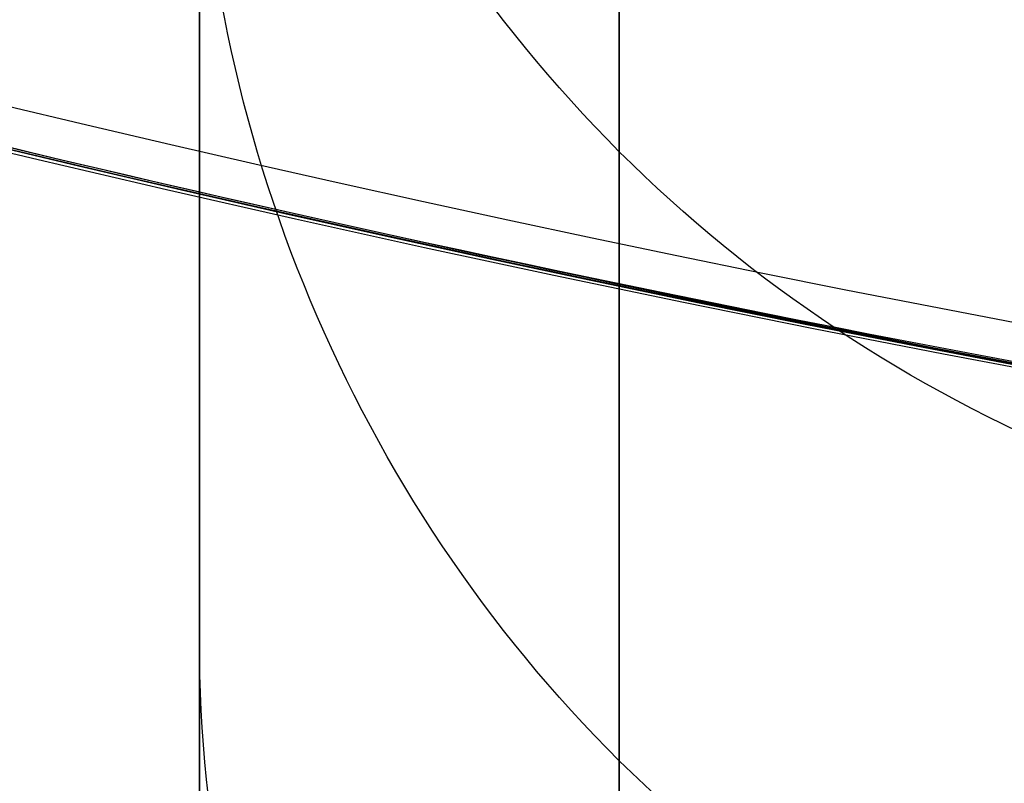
# Model space of a CAD drawing. Header units: millimetres. Extents: x -273 to 273, y -262 to 262.
# Tile 67 of 256: x -1.038 to -0.831, y -4.469 to -4.309. Entities that reach past the tile are written whole.
import ezdxf

# ---------------------------------------------------------------- set-up
doc = ezdxf.new("R2010")
doc.units = ezdxf.units.MM
doc.header["$MEASUREMENT"] = 0
doc.layers.add('Default', color=7, linetype='Continuous', true_color=0x000000)

# ---------------------------------------------------------------- blocks, each defined once
blk = doc.blocks.new('Block 01')
at = {"layer": 'Default', "color": 9, "true_color": 0xbfbfbf}
for points, knots in [([(-0.911993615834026, 1.174451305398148, 779.1962713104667), (-0.9119936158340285, 1.492886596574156, 768.9289814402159), (-0.9119936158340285, 1.820110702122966, 758.6619688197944), (-0.9119936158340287, 2.374785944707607, 741.7204278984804), (-0.9119936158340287, 2.597038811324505, 735.0457329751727), (-0.9119936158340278, 2.89189229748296, 726.3256905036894), (-0.9119936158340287, 2.961368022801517, 724.2802429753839), (-0.911993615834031, 3.16209042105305, 718.3958735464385), (-0.9119936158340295, 3.294091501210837, 714.5569755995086), (-0.911993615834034, 3.489170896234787, 708.9190809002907), (-0.911993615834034, 3.551600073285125, 707.1200660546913), (-0.9119936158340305, 3.76720525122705, 700.9210878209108), (-0.9119936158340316, 3.92115370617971, 696.5211448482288), (-0.9119936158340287, 4.162321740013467, 689.632839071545), (-0.9119936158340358, 4.249461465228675, 687.1444859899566), (-0.9119936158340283, 4.455211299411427, 681.2538729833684), (-0.9119936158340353, 4.57366242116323, 677.851601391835), (-0.911993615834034, 4.72692818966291, 673.3977936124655), (-0.9119936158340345, 4.762973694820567, 672.3463241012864), (-0.9119936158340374, 4.866620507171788, 669.3079617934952), (-0.9119936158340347, 4.93377514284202, 667.3210461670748), (-0.911993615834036, 5.031179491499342, 664.3960803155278), (-0.9119936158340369, 5.062193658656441, 663.4580676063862), (-0.9119936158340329, 5.1509889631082, 660.7487178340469), (-0.9119936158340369, 5.208084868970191, 658.9773482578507), (-0.9119936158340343, 5.290086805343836, 656.3701357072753), (-0.9119936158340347, 5.316063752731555, 655.5343420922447), (-0.9119936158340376, 5.39001494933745, 653.1208759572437), (-0.911993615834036, 5.437061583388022, 651.5431619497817), (-0.9119936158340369, 5.50368430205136, 649.221161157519), (-0.9119936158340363, 5.524639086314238, 648.4769338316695), (-0.9119936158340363, 5.583810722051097, 646.3279756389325), (-0.9119936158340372, 5.620856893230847, 644.923195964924), (-0.9119936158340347, 5.672188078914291, 642.855620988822), (-0.9119936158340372, 5.688155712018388, 642.1928921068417), (-0.9119936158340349, 5.732667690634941, 640.2788206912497), (-0.9119936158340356, 5.759800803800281, 639.0274248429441), (-0.9119936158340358, 5.795993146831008, 637.1852486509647), (-0.9119936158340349, 5.807029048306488, 636.5945367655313), (-0.9119936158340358, 5.845081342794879, 634.4308940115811), (-0.9119936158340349, 5.868228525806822, 632.8578354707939), (-0.9119936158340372, 5.895089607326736, 630.347309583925), (-0.9119936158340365, 5.902864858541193, 629.4099498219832), (-0.9119936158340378, 5.916953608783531, 626.7761057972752), (-0.9119936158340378, 5.917099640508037, 625.0794828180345), (-0.9119936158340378, 5.898611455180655, 622.612757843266), (-0.9119936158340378, 5.890164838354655, 621.842746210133), (-0.9119936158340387, 5.857404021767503, 619.6643214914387), (-0.9119936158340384, 5.825771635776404, 618.2558966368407), (-0.9119936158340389, 5.759504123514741, 616.2001587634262), (-0.9119936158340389, 5.735707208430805, 615.5526534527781), (-0.9119936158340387, 5.658376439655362, 613.7022987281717), (-0.9119936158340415, 5.596805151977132, 612.4996783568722), (-0.9119936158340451, 5.486780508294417, 610.7350559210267), (-0.9119936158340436, 5.448770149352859, 610.1725013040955), (-0.9119936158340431, 5.329822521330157, 608.5447912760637), (-0.9119936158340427, 5.240821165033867, 607.4801711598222), (-0.9119936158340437, 5.091999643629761, 605.9084780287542), (-0.9119936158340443, 5.041227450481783, 605.4005573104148), (-0.911993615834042, 4.884592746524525, 603.9117420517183), (-0.9119936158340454, 4.771454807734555, 602.9316276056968), (-0.911993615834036, 4.589513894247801, 601.4759070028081), (-0.9119936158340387, 4.527750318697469, 600.9993539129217), (-0.9119936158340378, 4.338534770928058, 599.5867161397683), (-0.9119936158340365, 4.205237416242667, 598.6514774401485), (-0.91199361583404, 3.996269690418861, 597.2554963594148), (-0.9119936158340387, 3.925547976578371, 596.7939139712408), (-0.9119936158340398, 3.709981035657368, 595.4152493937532), (-0.9119936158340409, 3.560957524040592, 594.4988948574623), (-0.911993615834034, 3.331312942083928, 593.1269882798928), (-0.9119936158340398, 3.253872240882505, 592.6708113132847), (-0.9119936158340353, 2.940996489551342, 590.8496583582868), (-0.9119936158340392, 2.69838485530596, 589.4860923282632), (-0.9119936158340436, 2.287010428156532, 587.2168322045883), (-0.911993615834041, 2.120698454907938, 586.3105700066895), (-0.9119936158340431, 1.619226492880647, 583.5938846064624), (-0.9119936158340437, 1.281285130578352, 581.7841854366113), (-0.9119936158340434, 0.7796433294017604, 579.0681718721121), (-0.9119936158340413, 0.6132270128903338, 578.1621333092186), (-0.9119936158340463, 0.1179122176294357, 575.4365306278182), (-0.9119936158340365, -0.2057423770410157, 573.6161620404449), (-0.9119936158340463, -0.6733937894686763, 570.8768504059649), (-0.9119936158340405, -0.8267712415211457, 569.9593601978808), (-0.911993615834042, -1.278800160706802, 567.1861831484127), (-0.9119936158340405, -1.56587443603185, 565.3286947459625), (-0.9119936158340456, -1.970381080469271, 562.525607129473), (-0.9119936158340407, -2.101686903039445, 561.5819373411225), (-0.9119936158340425, -2.485289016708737, 558.713283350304), (-0.9119936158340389, -2.72166445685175, 556.7861895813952), (-0.911993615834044, -3.046349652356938, 553.869712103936), (-0.9119936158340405, -3.150606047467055, 552.8820981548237), (-0.9119936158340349, -3.452441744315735, 549.8611813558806), (-0.9119936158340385, -3.63215064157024, 547.8260456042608), (-0.9119936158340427, -3.872576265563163, 544.7373753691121), (-0.9119936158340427, -3.948823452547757, 543.6850949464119), (-0.9119936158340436, -4.167429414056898, 540.4466592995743), (-0.911993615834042, -4.292664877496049, 538.2592411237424), (-0.911993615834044, -4.456377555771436, 534.9305893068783), (-0.911993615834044, -4.50767494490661, 533.790063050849), (-0.9119936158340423, -4.653769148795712, 530.2606409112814), (-0.9119936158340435, -4.734915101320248, 527.8710314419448), (-0.9119936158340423, -4.841270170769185, 524.2260686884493), (-0.9119936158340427, -4.874705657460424, 522.971050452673), (-0.9119936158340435, -4.954379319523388, 519.7506040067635), (-0.9119936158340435, -4.997178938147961, 517.785042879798), (-0.9119936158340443, -5.049892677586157, 515.140949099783), (-0.9119936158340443, -5.0629797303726, 514.4625377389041), (-0.9119936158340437, -5.101831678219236, 512.3911470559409), (-0.911993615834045, -5.12643570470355, 510.998124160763), (-0.9119936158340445, -5.16215651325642, 508.8901081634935), (-0.9119936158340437, -5.174006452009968, 508.1751452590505), (-0.9119936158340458, -5.209548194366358, 505.9926824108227), (-0.9119936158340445, -5.232582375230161, 504.5251555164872), (-0.9119936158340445, -5.266747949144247, 502.3048512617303), (-0.9119936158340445, -5.27821053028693, 501.5520923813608), (-0.9119936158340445, -5.31295063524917, 499.2555378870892), (-0.911993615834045, -5.335990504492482, 497.7117270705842), (-0.9119936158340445, -5.37083300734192, 495.3768162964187), (-0.9119936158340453, -5.382635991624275, 494.5857260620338), (-0.9119936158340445, -5.418711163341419, 492.1741849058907), (-0.9119936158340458, -5.443086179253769, 490.5537276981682), (-0.9119936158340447, -5.480473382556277, 488.1040194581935), (-0.9119936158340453, -5.493221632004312, 487.274771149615), (-0.9119936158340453, -5.532394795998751, 484.7494737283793), (-0.9119936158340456, -5.559188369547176, 483.05342551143), (-0.9119936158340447, -5.600623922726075, 480.4908564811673), (-0.9119936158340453, -5.61479925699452, 479.6243325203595), (-0.9119936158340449, -5.658458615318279, 476.9886369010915), (-0.9119936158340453, -5.68850820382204, 475.2194721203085), (-0.9119936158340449, -5.73513144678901, 472.5481081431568), (-0.9119936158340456, -5.751092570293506, 471.6459008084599), (-0.9119936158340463, -5.800251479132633, 468.9052952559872), (-0.9119936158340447, -5.834148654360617, 467.0669088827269), (-0.9119936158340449, -5.886734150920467, 464.2929469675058), (-0.9119936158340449, -5.904716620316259, 463.357359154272), (-0.9119936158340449, -5.960013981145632, 460.5194645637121), (-0.9119936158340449, -5.998104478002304, 458.617173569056), (-0.9119936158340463, -6.057061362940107, 455.7489439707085), (-0.9119936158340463, -6.07717757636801, 454.7829899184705), (-0.9119936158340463, -6.138878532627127, 451.8575620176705), (-0.9119936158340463, -6.181262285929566, 449.898106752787), (-0.911993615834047, -6.246633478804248, 446.9460749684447), (-0.911993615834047, -6.268872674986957, 445.9534809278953), (-0.9119936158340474, -6.336869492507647, 442.9524122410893), (-0.911993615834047, -6.383400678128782, 440.9439577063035), (-0.9119936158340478, -6.454861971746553, 437.9207263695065), (-0.9119936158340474, -6.479090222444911, 436.9059312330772), (-0.911993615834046, -6.552903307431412, 433.8432529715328), (-0.9119936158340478, -6.603190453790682, 431.7953901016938), (-0.9119936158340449, -6.680049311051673, 428.7157011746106), (-0.9119936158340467, -6.706009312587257, 427.6838573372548), (-0.9119936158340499, -6.811226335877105, 423.5326923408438), (-0.9119936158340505, -6.892049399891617, 420.4134216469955), (-0.9119936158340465, -7.029219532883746, 415.201948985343), (-0.9119936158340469, -7.084865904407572, 413.109724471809), (-0.9119936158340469, -7.225087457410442, 407.8749950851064), (-0.9119936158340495, -7.31016228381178, 404.7325100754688), (-0.9119936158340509, -7.424022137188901, 400.5442496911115), (-0.9119936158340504, -7.45249207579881, 399.498454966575), (-0.911993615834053, -7.537785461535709, 396.3675184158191), (-0.9119936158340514, -7.594668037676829, 394.282382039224), (-0.9119936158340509, -7.679757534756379, 391.1591057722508), (-0.9119936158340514, -7.708021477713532, 390.1209634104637), (-0.9119936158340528, -7.792382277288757, 387.0181774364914), (-0.911993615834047, -7.848367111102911, 384.9535345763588), (-0.9119936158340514, -7.931702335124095, 381.863418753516), (-0.9119936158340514, -7.959282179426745, 380.8379478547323), (-0.9119936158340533, -8.041306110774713, 377.7776060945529), (-0.9119936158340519, -8.09547247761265, 375.7427316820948), (-0.9119936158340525, -8.175690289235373, 372.6993076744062), (-0.9119936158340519, -8.202142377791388, 371.6907642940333), (-0.9119936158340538, -8.280530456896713, 368.684871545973), (-0.9119936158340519, -8.332026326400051, 366.687514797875), (-0.9119936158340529, -8.407865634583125, 363.7020254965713), (-0.9119936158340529, -8.432780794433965, 362.7139027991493), (-0.9119936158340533, -8.506338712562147, 359.7721749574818), (-0.9119936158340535, -8.55438076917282, 357.818559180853), (-0.9119936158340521, -8.624683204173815, 354.8999586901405), (-0.9119936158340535, -8.647686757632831, 353.934986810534), (-0.9119936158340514, -8.71532425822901, 351.0648503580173), (-0.9119936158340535, -8.759197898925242, 349.1596726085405), (-0.9119936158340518, -8.822908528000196, 346.3146257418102), (-0.9119936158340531, -8.843660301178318, 345.3747715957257), (-0.9119936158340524, -8.904390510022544, 342.5813629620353), (-0.9119936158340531, -8.943449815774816, 340.7277936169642), (-0.9119936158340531, -8.999617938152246, 337.960675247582), (-0.9119936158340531, -9.017812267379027, 337.0471422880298), (-0.9119936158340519, -9.070750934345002, 334.3333070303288), (-0.9119936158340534, -9.104418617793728, 332.5329892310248), (-0.9119936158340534, -9.152198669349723, 329.845883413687), (-0.9119936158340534, -9.167564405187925, 328.9591113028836), (-0.911993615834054, -9.211929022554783, 326.325403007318), (-0.911993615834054, -9.23969635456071, 324.5784518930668), (-0.9119936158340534, -9.278348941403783, 321.9711505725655), (-0.911993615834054, -9.290649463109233, 321.1108146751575), (-0.9119936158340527, -9.327343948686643, 318.4400776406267), (-0.9119936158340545, -9.350094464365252, 316.6296610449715), (-0.9119936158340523, -9.381135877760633, 313.871227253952), (-0.9119936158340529, -9.3911516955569, 312.9232220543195), (-0.9119936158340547, -9.41882697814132, 310.1099665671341), (-0.9119936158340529, -9.43450674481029, 308.2447043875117), (-0.9119936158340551, -9.453489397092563, 305.4614127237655), (-0.9119936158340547, -9.459033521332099, 304.54339014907), (-0.9119936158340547, -9.47792991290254, 300.9241268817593), (-0.9119936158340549, -9.485526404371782, 298.2228741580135), (-0.9119936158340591, -9.485971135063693, 293.759259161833), (-0.9119936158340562, -9.483026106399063, 291.996885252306), (-0.9119936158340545, -9.467556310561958, 287.6355809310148), (-0.9119936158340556, -9.45113783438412, 285.0366709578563), (-0.9119936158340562, -9.419143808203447, 281.5809323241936), (-0.9119936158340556, -9.410381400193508, 280.7240323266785), (-0.9119936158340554, -9.38169210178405, 278.1640177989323), (-0.9119936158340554, -9.35928399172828, 276.4609332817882), (-0.911993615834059, -9.320665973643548, 273.9107090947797), (-0.911993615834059, -9.307000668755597, 273.0635295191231), (-0.9119936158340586, -9.249186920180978, 269.6869061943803), (-0.9119936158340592, -9.19837710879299, 267.1575781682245), (-0.911993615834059, -9.062686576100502, 261.2722222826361), (-0.9119936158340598, -8.972087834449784, 257.9163246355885), (-0.9119936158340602, -8.868600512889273, 254.560815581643)], [-6.020184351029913e-12, -6.020184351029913e-12, -6.020184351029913e-12, -6.020184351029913e-12, 3.08170400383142, 3.08170400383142, 5.08524526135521, 5.08524526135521, 5.69923974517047, 5.69923974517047, 6.85160038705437, 6.85160038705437, 7.3916335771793, 7.3916335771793, 8.71243000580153, 8.71243000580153, 9.45939210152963, 9.45939210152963, 10.4806821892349, 10.4806821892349, 10.7963020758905, 10.7963020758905, 11.3927003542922, 11.3927003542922, 11.6742468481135, 11.6742468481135, 12.2059061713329, 12.2059061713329, 12.4567482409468, 12.4567482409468, 12.93023201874, 12.93023201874, 13.1535642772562, 13.1535642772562, 13.5750877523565, 13.5750877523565, 13.773930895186, 13.773930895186, 14.149361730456, 14.149361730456, 14.3265626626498, 14.3265626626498, 14.7983853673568, 14.7983853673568, 15.0794893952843, 15.0794893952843, 15.5881990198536, 15.5881990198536, 15.8190554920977, 15.8190554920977, 16.2413119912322, 16.2413119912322, 16.4354902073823, 16.4354902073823, 16.796292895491, 16.796292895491, 16.96521467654, 16.96521467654, 17.2852354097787, 17.2852354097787, 17.4381472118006, 17.4381472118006, 17.7337000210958, 17.7337000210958, 17.8776726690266, 17.8776726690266, 18.16074032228, 18.16074032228, 18.3006917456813, 18.3006917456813, 18.5789765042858, 18.5789765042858, 18.7176962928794, 18.7176962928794, 19.1329906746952, 19.1329906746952, 19.4093411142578, 19.4093411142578, 19.9616329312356, 19.9616329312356, 20.2380520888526, 20.2380520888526, 20.792946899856, 20.792946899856, 21.0721711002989, 21.0721711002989, 21.6364000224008, 21.6364000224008, 21.922445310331, 21.922445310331, 22.5053417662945, 22.5053417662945, 22.8035072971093, 22.8035072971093, 23.4168527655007, 23.4168527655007, 23.7335784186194, 23.7335784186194, 24.3912364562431, 24.3912364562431, 24.7339018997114, 24.7339018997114, 25.4514382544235, 25.4514382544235, 25.8281694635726, 25.8281694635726, 26.4180755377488, 26.4180755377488, 26.6216616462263, 26.6216616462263, 27.0396714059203, 27.0396714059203, 27.2542036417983, 27.2542036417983, 27.6945345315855, 27.6945345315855, 27.920393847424, 27.920393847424, 28.3835927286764, 28.3835927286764, 28.6209453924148, 28.6209453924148, 29.1071309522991, 29.1071309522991, 29.3559295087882, 29.3559295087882, 29.864793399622, 29.864793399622, 30.1247769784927, 30.1247769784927, 30.655584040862, 30.655584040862, 30.9262783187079, 30.9262783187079, 31.4778662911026, 31.4778662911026, 31.7585832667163, 31.7585832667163, 32.3293622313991, 32.3293622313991, 32.6191999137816, 32.6191999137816, 33.2071516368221, 33.2071516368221, 33.5049937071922, 33.5049937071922, 34.1076709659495, 34.1076709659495, 34.4121864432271, 34.4121864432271, 35.0267123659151, 35.0267123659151, 35.3363552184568, 35.3363552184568, 36.2724298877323, 36.2724298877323, 36.900309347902, 36.900309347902, 37.8433918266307, 37.8433918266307, 38.1572452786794, 38.1572452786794, 38.7830188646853, 38.7830188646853, 39.0945781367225, 39.0945781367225, 39.714203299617, 39.714203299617, 40.0219593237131, 40.0219593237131, 40.6326472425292, 40.6326472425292, 40.9353202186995, 40.9353202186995, 41.5347405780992, 41.5347405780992, 41.8312800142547, 41.8312800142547, 42.4175612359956, 42.4175612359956, 42.7071460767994, 42.7071460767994, 43.2788755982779, 43.2788755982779, 43.5609143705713, 43.5609143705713, 44.1171389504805, 44.1171389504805, 44.3912699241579, 44.3912699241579, 44.9314959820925, 44.9314959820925, 45.1975873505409, 45.1975873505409, 45.7217813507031, 45.7217813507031, 45.9799314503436, 45.9799314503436, 46.5231515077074, 46.5231515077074, 46.8075988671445, 46.8075988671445, 47.3672605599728, 47.3672605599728, 47.6427061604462, 47.6427061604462, 48.4531911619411, 48.4531911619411, 48.9819806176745, 48.9819806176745, 49.7617874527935, 49.7617874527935, 50.0189120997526, 50.0189120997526, 50.5299642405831, 50.5299642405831, 50.7841930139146, 50.7841930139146, 51.5432672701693, 51.5432672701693, 52.55056123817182, 52.55056123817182, 52.55056123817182, 52.55056123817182]), ([(-1.000000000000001, 0.9625595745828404, 779.189699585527), (-1.000000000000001, 1.280998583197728, 768.9222898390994), (-1.000000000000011, 1.60822665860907, 758.6551526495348), (-1.000000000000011, 2.162908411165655, 741.7134129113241), (-1.000000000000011, 2.385163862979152, 735.0386403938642), (-1.000000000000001, 2.680020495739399, 726.3185048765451), (-1.000000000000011, 2.749496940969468, 724.2730361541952), (-1.000000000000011, 2.950221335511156, 718.3886082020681), (-1.000000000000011, 3.082223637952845, 714.549674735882), (-1.000000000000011, 3.277304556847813, 708.911735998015), (-1.000000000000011, 3.339734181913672, 707.1127082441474), (-1.000000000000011, 3.555340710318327, 700.9136911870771), (-1.000000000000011, 3.709289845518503, 696.5137288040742), (-1.000000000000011, 3.950457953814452, 689.6254209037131), (-1.000000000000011, 4.037597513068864, 687.1370725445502), (-1.000000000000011, 4.243346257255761, 681.2464907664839), (-1.000000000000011, 4.361796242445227, 677.8442516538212), (-1.000000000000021, 4.51505934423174, 673.3905213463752), (-1.000000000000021, 4.55110413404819, 672.339072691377), (-1.000000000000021, 4.654748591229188, 669.3007794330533), (-1.000000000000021, 4.72190133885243, 667.313919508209), (-1.000000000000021, 4.819302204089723, 664.3890582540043), (-1.000000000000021, 4.850315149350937, 663.451082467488), (-1.000000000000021, 4.939106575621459, 660.7418510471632), (-1.000000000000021, 4.99619952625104, 658.9705727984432), (-1.000000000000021, 5.078196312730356, 656.3635239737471), (-1.000000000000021, 5.104171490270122, 655.5277872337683), (-1.000000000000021, 5.178117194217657, 653.1145003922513), (-1.000000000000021, 5.225159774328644, 651.5369216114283), (-1.000000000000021, 5.291775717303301, 649.2151569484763), (-1.000000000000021, 5.312728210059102, 648.4710108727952), (-1.000000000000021, 5.371892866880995, 646.3223061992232), (-1.000000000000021, 5.408934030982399, 644.9177149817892), (-1.000000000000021, 5.460257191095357, 642.8504632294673), (-1.000000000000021, 5.476222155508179, 642.1878448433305), (-1.000000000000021, 5.520726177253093, 640.2741157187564), (-1.000000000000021, 5.547853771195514, 639.0229716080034), (-1.000000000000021, 5.584037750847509, 637.1812211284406), (-1.000000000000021, 5.595070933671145, 636.5906540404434), (-1.000000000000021, 5.633113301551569, 634.4275768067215), (-1.000000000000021, 5.656253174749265, 632.8549951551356), (-1.000000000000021, 5.683104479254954, 630.3453829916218), (-1.000000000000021, 5.690876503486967, 629.4083981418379), (-1.000000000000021, 5.704959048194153, 626.7757251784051), (-1.000000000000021, 5.705103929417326, 625.0799908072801), (-1.000000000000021, 5.68662748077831, 622.6148386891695), (-1.000000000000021, 5.678186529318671, 621.8453577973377), (-1.000000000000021, 5.645450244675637, 619.6685621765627), (-1.000000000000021, 5.613843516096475, 618.2613429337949), (-1.000000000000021, 5.547641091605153, 616.2076259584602), (-1.000000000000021, 5.523868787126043, 615.5607945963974), (-1.000000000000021, 5.446622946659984, 613.7124725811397), (-1.000000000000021, 5.385124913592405, 612.5113068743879), (-1.000000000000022, 5.275243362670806, 610.7489796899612), (-1.000000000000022, 5.237283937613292, 610.1871802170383), (-1.000000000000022, 5.118499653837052, 608.5617062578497), (-1.000000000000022, 5.029625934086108, 607.4986175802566), (-1.000000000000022, 4.881019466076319, 605.9291952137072), (-1.000000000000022, 4.830320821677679, 605.4220101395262), (-1.000000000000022, 4.673910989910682, 603.9353326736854), (-1.000000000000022, 4.560934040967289, 602.9566088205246), (-1.000000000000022, 4.379236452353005, 601.5028346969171), (-1.000000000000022, 4.317553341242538, 601.0269018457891), (-1.000000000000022, 4.128574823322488, 599.6160337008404), (-1.000000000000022, 3.995433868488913, 598.6818870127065), (-1.000000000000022, 3.786684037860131, 597.2873614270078), (-1.000000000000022, 3.716032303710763, 596.8262352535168), (-1.000000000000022, 3.500665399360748, 595.4488499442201), (-1.000000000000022, 3.351765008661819, 594.5332490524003), (-1.000000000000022, 3.122282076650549, 593.1623081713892), (-1.000000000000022, 3.044892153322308, 592.7064300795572), (-1.000000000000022, 2.732205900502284, 590.8863798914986), (-1.000000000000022, 2.489709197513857, 589.5234549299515), (-1.000000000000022, 2.078471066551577, 587.2549467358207), (-1.000000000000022, 1.912200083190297, 586.3489072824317), (-1.000000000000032, 1.410808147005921, 583.6326549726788), (-1.000000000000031, 1.072868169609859, 581.8229631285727), (-1.000000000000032, 0.5711502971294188, 579.1065381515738), (-1.000000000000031, 0.4046971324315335, 578.2002993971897), (-1.000000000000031, -0.09076097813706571, 575.4739079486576), (-1.000000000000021, -0.4145497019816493, 573.6527914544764), (-1.000000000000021, -0.8824460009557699, 570.9120456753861), (-1.000000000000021, -1.035911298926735, 569.9940308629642), (-1.000000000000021, -1.488219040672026, 567.219143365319), (-1.000000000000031, -1.775493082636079, 565.3603697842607), (-1.000000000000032, -2.180303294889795, 562.5551785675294), (-1.000000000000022, -2.311710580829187, 561.6107802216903), (-1.000000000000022, -2.695615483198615, 558.739862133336), (-1.000000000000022, -2.932182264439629, 556.8112103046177), (-1.000000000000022, -3.257130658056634, 553.8923683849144), (-1.000000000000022, -3.361470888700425, 552.9039599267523), (-1.000000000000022, -3.663546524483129, 549.8806416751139), (-1.000000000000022, -3.84339114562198, 547.8439591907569), (-1.000000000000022, -4.083989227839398, 544.7530731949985), (-1.000000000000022, -4.160288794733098, 543.7000679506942), (-1.000000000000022, -4.379039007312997, 540.4594946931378), (-1.000000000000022, -4.504346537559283, 538.2707934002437), (-1.000000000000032, -4.66814441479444, 534.9404097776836), (-1.000000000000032, -4.719466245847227, 533.7993364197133), (-1.000000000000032, -4.865625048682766, 530.2683522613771), (-1.000000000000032, -4.946798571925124, 527.8778965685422), (-1.000000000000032, -5.053184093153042, 524.2318923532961), (-1.000000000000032, -5.086627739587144, 522.9765634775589), (-1.000000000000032, -5.166318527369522, 519.7554249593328), (-1.000000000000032, -5.209125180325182, 517.7895314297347), (-1.000000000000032, -5.261845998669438, 515.1450833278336), (-1.000000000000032, -5.274934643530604, 514.4665890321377), (-1.000000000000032, -5.313790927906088, 512.3949672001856), (-1.000000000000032, -5.338397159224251, 511.0018180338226), (-1.000000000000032, -5.374120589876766, 508.8936473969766), (-1.000000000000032, -5.385971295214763, 508.1786381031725), (-1.000000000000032, -5.42151507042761, 505.9960504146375), (-1.000000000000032, -5.444550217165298, 504.5284613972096), (-1.000000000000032, -5.478716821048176, 502.3080902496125), (-1.000000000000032, -5.490179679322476, 501.5553131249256), (-1.000000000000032, -5.524920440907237, 499.2587152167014), (-1.000000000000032, -5.547960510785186, 497.7148908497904), (-1.000000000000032, -5.582803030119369, 495.3799789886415), (-1.000000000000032, -5.594605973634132, 494.5888914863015), (-1.000000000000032, -5.630680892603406, 492.1773672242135), (-1.000000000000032, -5.6550555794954, 490.5569319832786), (-1.000000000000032, -5.692442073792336, 488.1072702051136), (-1.000000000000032, -5.70519005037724, 487.2780396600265), (-1.000000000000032, -5.744362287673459, 484.7528019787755), (-1.000000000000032, -5.771155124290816, 483.0568005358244), (-1.000000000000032, -5.812589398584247, 480.4943105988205), (-1.000000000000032, -5.826764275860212, 479.6278145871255), (-1.000000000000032, -5.870422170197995, 476.9922073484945), (-1.000000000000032, -5.900470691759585, 475.2231054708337), (-1.000000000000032, -5.947092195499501, 472.5518411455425), (-1.000000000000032, -5.963052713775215, 471.6496680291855), (-1.000000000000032, -6.012209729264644, 468.9091680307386), (-1.000000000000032, -6.046105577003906, 467.0708536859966), (-1.000000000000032, -6.098688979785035, 464.2970022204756), (-1.000000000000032, -6.116670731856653, 463.3614517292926), (-1.000000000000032, -6.171965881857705, 460.5236705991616), (-1.000000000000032, -6.210054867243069, 458.6214550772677), (-1.000000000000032, -6.269009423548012, 455.7533387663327), (-1.000000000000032, -6.2891248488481, 454.7874225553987), (-1.000000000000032, -6.350823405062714, 451.8621084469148), (-1.000000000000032, -6.393205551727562, 449.9027274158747), (-1.000000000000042, -6.458574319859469, 446.9508051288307), (-1.000000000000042, -6.480812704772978, 445.9582472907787), (-1.000000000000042, -6.548807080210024, 442.9572863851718), (-1.000000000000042, -6.595336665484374, 440.9489008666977), (-1.000000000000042, -6.666795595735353, 437.9257695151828), (-1.000000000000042, -6.691023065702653, 436.9110070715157), (-1.000000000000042, -6.764833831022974, 433.8484250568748), (-1.000000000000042, -6.815119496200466, 431.8006224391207), (-1.000000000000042, -6.891976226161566, 428.7210187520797), (-1.000000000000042, -6.917935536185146, 427.6892023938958), (-1.000000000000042, -7.023149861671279, 423.5381438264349), (-1.000000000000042, -7.103971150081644, 420.4189414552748), (-1.000000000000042, -7.241138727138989, 415.2075659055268), (-1.000000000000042, -7.29678422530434, 413.1153741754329), (-1.000000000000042, -7.437003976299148, 407.8807120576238), (-1.000000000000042, -7.522078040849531, 404.7382550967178), (-1.000000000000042, -7.635937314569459, 400.5500160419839), (-1.000000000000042, -7.664407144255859, 399.5042253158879), (-1.000000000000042, -7.749700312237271, 396.3732967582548), (-1.000000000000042, -7.806582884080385, 394.2881605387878), (-1.000000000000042, -7.891672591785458, 391.1648765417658), (-1.000000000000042, -7.919936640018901, 390.1267303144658), (-1.000000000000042, -8.00429786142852, 387.0239288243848), (-1.000000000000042, -8.060283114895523, 384.9592705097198), (-1.000000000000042, -8.143619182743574, 381.8691233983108), (-1.000000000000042, -8.171199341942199, 380.8436407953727), (-1.000000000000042, -8.253224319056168, 377.7832600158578), (-1.000000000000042, -8.307391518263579, 375.7483543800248), (-1.000000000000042, -8.38761078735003, 372.7048750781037), (-1.000000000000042, -8.414063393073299, 371.6963119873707), (-1.000000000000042, -8.49245311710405, 368.6903561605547), (-1.000000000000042, -8.543950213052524, 366.6929519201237), (-1.000000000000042, -8.619791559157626, 363.7073823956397), (-1.000000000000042, -8.644707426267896, 362.7192316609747), (-1.000000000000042, -8.71826754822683, 359.7774156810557), (-1.000000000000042, -8.766311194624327, 357.8237353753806), (-1.000000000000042, -8.836616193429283, 354.9050284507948), (-1.000000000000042, -8.859620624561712, 353.9400197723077), (-1.000000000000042, -8.927260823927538, 351.0697687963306), (-1.000000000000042, -8.971136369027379, 349.1645085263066), (-1.000000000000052, -9.034850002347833, 346.3193275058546), (-1.000000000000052, -9.05560279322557, 345.3794272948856), (-1.000000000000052, -9.116336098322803, 342.5858762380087), (-1.000000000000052, -9.155397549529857, 340.7322053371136), (-1.000000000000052, -9.211568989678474, 337.9649235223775), (-1.000000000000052, -9.22976443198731, 337.0513347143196), (-1.000000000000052, -9.282706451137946, 334.3373276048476), (-1.000000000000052, -9.31637641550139, 332.5368882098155), (-1.000000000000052, -9.364159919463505, 329.8495882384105), (-1.000000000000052, -9.379526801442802, 328.9627500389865), (-1.000000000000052, -9.423894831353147, 326.3288391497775), (-1.000000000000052, -9.451664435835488, 324.5817456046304), (-1.000000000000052, -9.49032037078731, 321.9742184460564), (-1.000000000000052, -9.502621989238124, 321.1138059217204), (-1.000000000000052, -9.53931983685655, 318.4428241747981), (-1.000000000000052, -9.56207256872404, 316.6322322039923), (-1.000000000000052, -9.593117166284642, 313.8735154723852), (-1.000000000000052, -9.603134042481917, 312.9254102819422), (-1.000000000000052, -9.630812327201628, 310.1118496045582), (-1.000000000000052, -9.646493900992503, 308.2463744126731), (-1.000000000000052, -9.665478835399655, 305.462748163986), (-1.000000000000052, -9.67102364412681, 304.5446125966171), (-1.000000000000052, -9.689922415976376, 300.924893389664), (-1.000000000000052, -9.697519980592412, 298.223278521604), (-1.000000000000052, -9.697964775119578, 293.7590302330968), (-1.000000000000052, -9.695019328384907, 291.9963982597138), (-1.000000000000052, -9.679547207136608, 287.6344381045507), (-1.000000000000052, -9.663126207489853, 285.0351232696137), (-1.000000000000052, -9.631127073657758, 281.5788330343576), (-1.000000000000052, -9.622363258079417, 280.7217952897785), (-1.000000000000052, -9.593669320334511, 278.1613667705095), (-1.000000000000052, -9.571257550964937, 276.4580037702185), (-1.000000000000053, -9.532633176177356, 273.9073598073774), (-1.000000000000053, -9.518965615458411, 273.0600403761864), (-1.000000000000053, -9.46114230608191, 269.6828585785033), (-1.000000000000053, -9.410324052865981, 267.1531103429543), (-1.000000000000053, -9.274660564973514, 261.2689274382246), (-1.000000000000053, -9.184113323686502, 257.9146251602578), (-1.000000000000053, -9.080691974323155, 254.5607204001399)], [-7.98116551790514e-12, -7.98116551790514e-12, -7.98116551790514e-12, -7.98116551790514e-12, 3.081704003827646, 3.081704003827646, 5.085245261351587, 5.085245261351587, 5.699239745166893, 5.699239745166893, 6.851600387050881, 6.851600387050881, 7.391633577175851, 7.391633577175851, 8.712430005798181, 8.712430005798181, 9.459392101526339, 9.459392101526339, 10.48068218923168, 10.48068218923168, 10.79630207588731, 10.79630207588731, 11.39270035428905, 11.39270035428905, 11.67424684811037, 11.67424684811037, 12.20590617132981, 12.20590617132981, 12.45674824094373, 12.45674824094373, 12.93023201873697, 12.93023201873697, 13.15356427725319, 13.15356427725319, 13.57508775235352, 13.57508775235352, 13.77393089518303, 13.77393089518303, 14.14936173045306, 14.14936173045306, 14.32656266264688, 14.32656266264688, 14.79838536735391, 14.79838536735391, 15.07948939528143, 15.07948939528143, 15.58819901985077, 15.58819901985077, 15.81905549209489, 15.81905549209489, 16.24131199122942, 16.24131199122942, 16.43549020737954, 16.43549020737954, 16.79629289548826, 16.79629289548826, 16.96521467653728, 16.96521467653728, 17.285235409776, 17.285235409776, 17.43814721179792, 17.43814721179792, 17.73370002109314, 17.73370002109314, 17.87767266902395, 17.87767266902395, 18.16074032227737, 18.16074032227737, 18.30069174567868, 18.30069174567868, 18.5789765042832, 18.5789765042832, 18.71769629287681, 18.71769629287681, 19.13299067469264, 19.13299067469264, 19.40934111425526, 19.40934111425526, 19.9616329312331, 19.9616329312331, 20.23805208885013, 20.23805208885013, 20.79294689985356, 20.79294689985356, 21.07217110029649, 21.07217110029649, 21.63640002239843, 21.63640002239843, 21.92244531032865, 21.92244531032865, 22.50534176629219, 22.50534176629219, 22.80350729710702, 22.80350729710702, 23.41685276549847, 23.41685276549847, 23.73357841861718, 23.73357841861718, 24.39123645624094, 24.39123645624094, 24.73390189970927, 24.73390189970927, 25.45143825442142, 25.45143825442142, 25.82816946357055, 25.82816946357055, 26.41807553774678, 26.41807553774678, 26.6216616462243, 26.6216616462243, 27.03967140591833, 27.03967140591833, 27.25420364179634, 27.25420364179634, 27.69453453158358, 27.69453453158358, 27.9203938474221, 27.9203938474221, 28.38359272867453, 28.38359272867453, 28.62094539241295, 28.62094539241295, 29.10713095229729, 29.10713095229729, 29.35592950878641, 29.35592950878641, 29.86479339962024, 29.86479339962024, 30.12477697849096, 30.12477697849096, 30.6555840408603, 30.6555840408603, 30.92627831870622, 30.92627831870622, 31.47786629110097, 31.47786629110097, 31.75858326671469, 31.75858326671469, 32.32936223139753, 32.32936223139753, 32.61919991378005, 32.61919991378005, 33.2071516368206, 33.2071516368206, 33.50499370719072, 33.50499370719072, 34.10767096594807, 34.10767096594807, 34.41218644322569, 34.41218644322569, 35.02671236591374, 35.02671236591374, 35.33635521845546, 35.33635521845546, 36.27242988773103, 36.27242988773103, 36.90030934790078, 36.90030934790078, 37.84339182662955, 37.84339182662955, 38.15724527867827, 38.15724527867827, 38.78301886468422, 38.78301886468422, 39.09457813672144, 39.09457813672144, 39.71420329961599, 39.71420329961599, 40.02195932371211, 40.02195932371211, 40.63264724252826, 40.63264724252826, 40.93532021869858, 40.93532021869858, 41.53474057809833, 41.53474057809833, 41.83128001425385, 41.83128001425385, 42.41756123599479, 42.41756123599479, 42.70714607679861, 42.70714607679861, 43.27887559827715, 43.27887559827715, 43.56091437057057, 43.56091437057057, 44.11713895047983, 44.11713895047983, 44.39126992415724, 44.39126992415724, 44.93149598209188, 44.93149598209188, 45.1975873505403, 45.1975873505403, 45.72178135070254, 45.72178135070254, 45.97993145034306, 45.97993145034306, 46.5231515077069, 46.5231515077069, 46.80759886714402, 46.80759886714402, 47.36726055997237, 47.36726055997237, 47.64270616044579, 47.64270616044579, 48.45319116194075, 48.45319116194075, 48.98198061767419, 48.98198061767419, 49.76178745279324, 49.76178745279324, 50.01891209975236, 50.01891209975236, 50.52996424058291, 50.52996424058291, 50.78419301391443, 50.78419301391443, 51.54326727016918, 51.54326727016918, 52.5499169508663, 52.5499169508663, 52.5499169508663, 52.5499169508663])]:
    blk.add_open_spline(points, degree=3, knots=knots, dxfattribs=at)
for points in [[(-0.7000000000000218, 4.736438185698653, 601.9418344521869), (-0.7785398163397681, 4.736438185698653, 601.9418344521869), (-0.9347173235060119, 4.671659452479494, 601.9499303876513), (-1.000000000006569, 4.516687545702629, 601.9692985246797), (-1.00000000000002, 4.438754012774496, 601.979038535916)], [(-0.7000000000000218, 4.551185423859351, 600.5114124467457), (-0.7785398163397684, 4.551185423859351, 600.5114124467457), (-0.9347173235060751, 4.486480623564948, 600.5200794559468), (-1.000000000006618, 4.331685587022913, 600.5408137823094), (-1.00000000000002, 4.253840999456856, 600.5512408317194)], [(-0.7000000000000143, 4.424329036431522, 684.6591886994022), (-0.7785398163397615, 4.424329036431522, 684.6591886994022), (-0.9347173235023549, 4.359086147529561, 684.6569098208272), (-1.000000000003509, 4.203003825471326, 684.6514579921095), (-1.00000000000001, 4.124511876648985, 684.6487163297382)]]:
    blk.add_open_spline(points, degree=3, dxfattribs=at)

msp = doc.modelspace()

# ---------------------------------------------------------------- linework, layer by layer
at = {"layer": 'Default', "color": 9, "true_color": 0xbfbfbf}
msp.add_circle((2.48689957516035e-13, 4.67546815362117e-14, -579.6680000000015), 16, dxfattribs=at)
for centre, radius, start, end in [((-3.8628076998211e-14, 1.277357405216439e-14, -22), 100.85, 0.002522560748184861, 270), ((-3.8628076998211e-14, 1.277357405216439e-14, -22), 100.05, 0.00252256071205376, 270), ((2.486899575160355e-13, 4.64253806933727e-14, -579.1680000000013), 15.99999999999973, 89.99999999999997, 269.9999999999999), ((2.486899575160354e-13, 4.376084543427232e-14, -580.1680000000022), 16, 89.99999999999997, 269.9999999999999), ((2.486899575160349e-13, 7.307073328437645e-14, -578.6680000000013), 15.49999999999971, 89.99999999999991, 269.9999999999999), ((2.486899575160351e-13, 9.12188706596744e-15, -603.1680000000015), 7.499999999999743, 89.99999999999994, 269.9999999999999), ((2.486899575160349e-13, 4.598129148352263e-14, -580.1680000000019), 7.500000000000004, 89.99999999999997, 269.9999999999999), ((2.48689957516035e-13, 7.789619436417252e-15, -603.668000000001), 6.999999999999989, 89.9999999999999, 269.9999999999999), ((2.486899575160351e-13, 7.789619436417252e-15, -603.6680000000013), 4.458500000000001, 89.99999999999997, 269.9999999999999), ((2.488564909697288e-13, 1.265031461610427e-14, -583.6680000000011), 4.45849999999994, 89.9999999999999, 262.0775736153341), ((2.410389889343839e-14, 7.796626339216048e-15, -62.8678761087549), 4.449999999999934, 239.4766761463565, 59.47667614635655), ((2.080400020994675e-14, -9.18803421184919e-15, -59.66787610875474), 4.450000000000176, 239.4766761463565, 59.47667614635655), ((-2.842170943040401e-14, 2.244456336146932e-14, -44), 100.85, 180, 270), ((0, 3.665541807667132e-14), 100.85, 180, 270), ((-1.4210854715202e-14, 2.244456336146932e-14), 100.05, 180, 270), ((-1.4210854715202e-14, 3.665541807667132e-14, -44), 100.05, 180.0000000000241, 270), ((2.486899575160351e-13, 2.428411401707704e-14, -593.6680000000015), 4.4585, 197.2595617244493, 270), ((2.486899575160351e-13, 2.749419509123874e-14, -591.6680000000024), 7.5, 194.9662382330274, 270)]:
    msp.add_arc(centre, radius, start, end, dxfattribs=at)
for points, weights, knots in [([(-112.052876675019, 3.686125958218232e-13, -41.67126407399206), (-112.052876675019, -112.052876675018, -41.67126407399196), (-3.551012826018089e-13, -112.052876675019, -41.67126407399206), (112.052876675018, -112.052876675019, -41.67126407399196), (112.052876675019, -3.848246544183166e-13, -41.67126407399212), (112.052876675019, 112.0528766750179, -41.671264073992), (3.859245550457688e-13, 112.052876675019, -41.67126407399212)], [1, 0.7071067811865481, 1, 0.7071067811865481, 1, 0.7071067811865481, 1], [-528.0367412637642, -528.0367412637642, -528.0367412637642, -352.0244941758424, -352.0244941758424, -176.0122470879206, -176.0122470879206, 0, 0, 0]), ([(3.733584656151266e-13, 108.255644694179, -41.67126407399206), (108.255644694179, 108.255644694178, -41.67126407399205), (108.255644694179, -3.295794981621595e-13, -41.67126407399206), (108.255644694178, -108.255644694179, -41.67126407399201), (-3.424886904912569e-13, -108.255644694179, -41.67126407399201), (-108.255644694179, -108.255644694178, -41.67126407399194), (-108.255644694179, 3.561743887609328e-13, -41.67126407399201)], [1, 0.7071067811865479, 1, 0.7071067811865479, 1, 0.7071067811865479, 1], [0, 0, 0, 170.0475690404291, 170.0475690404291, 340.0951380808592, 340.0951380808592, 510.1427071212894, 510.1427071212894, 510.1427071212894]), ([(2.109977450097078e-13, 58.94401797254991, -59.09351528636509), (58.94401797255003, 58.94401797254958, -59.09351528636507), (58.94401797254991, -1.942115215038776e-13, -59.09351528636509), (58.94401797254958, -58.94401797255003, -59.09351528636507), (-1.805700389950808e-13, -58.94401797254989, -59.09351528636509), (-58.94401797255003, -58.94401797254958, -59.09351528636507), (-58.9440179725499, 1.973562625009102e-13, -59.09351528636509), (-58.94401797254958, 58.94401797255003, -59.09351528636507), (2.109977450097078e-13, 58.94401797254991, -59.09351528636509)], [0.9909948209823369, 0.7007391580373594, 0.9909948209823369, 0.7007391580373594, 0.9909948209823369, 0.7007391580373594, 0.9909948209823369, 0.7007391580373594, 0.9909948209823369], [0, 0, 0, 224.1057533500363, 224.1057533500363, 448.211506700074, 448.211506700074, 672.3172600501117, 672.3172600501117, 896.423013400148, 896.423013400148, 896.423013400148]), ([(2.044550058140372e-13, 56.93896143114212, -58.00311703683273), (56.93896143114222, 56.93896143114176, -58.00311703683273), (56.93896143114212, -1.875516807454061e-13, -58.00311703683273), (56.93896143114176, -56.9389614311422, -58.00311703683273), (-1.737930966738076e-13, -56.9389614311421, -58.00311703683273), (-56.93896143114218, -56.93896143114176, -58.00311703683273), (-56.93896143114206, 1.906964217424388e-13, -58.00311703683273), (-56.93896143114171, 56.93896143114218, -58.00311703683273), (2.044550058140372e-13, 56.93896143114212, -58.00311703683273)], [0.9915545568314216, 0.70113495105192, 0.9915545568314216, 0.70113495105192, 0.9915545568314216, 0.70113495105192, 0.9915545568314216, 0.70113495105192, 0.9915545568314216], [0, 0, 0, 216.5112893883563, 216.5112893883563, 433.0225787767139, 433.0225787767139, 649.5338681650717, 649.5338681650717, 866.045157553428, 866.045157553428, 866.045157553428])]:
    msp.add_rational_spline(points, weights, degree=2, knots=knots, dxfattribs=at)
msp.add_open_spline([(-86.75499999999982, -50.08802260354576, -756.8932544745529), (-43.37749999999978, -25.04401130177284, -775.8033956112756), (2.700062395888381e-13, 7.615262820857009e-14, -794.7135367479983)], degree=2, dxfattribs=at)
msp.add_open_spline([(2.486899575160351e-13, -4.458499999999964, -586.789000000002), (-0.3910682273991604, -4.458499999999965, -586.789000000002), (-0.75051358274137, -4.404420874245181, -586.6513512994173), (-1.315855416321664, -4.269799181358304, -586.1827866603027), (-1.515577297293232, -4.194055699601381, -585.8593672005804), (-1.666124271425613, -4.136576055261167, -585.0990429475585), (-1.601834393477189, -4.165200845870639, -584.7167829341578), (-1.242714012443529, -4.28597782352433, -584.0638480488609), (-0.9611700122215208, -4.367706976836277, -583.8100146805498), (-0.6145250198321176, -4.415946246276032, -583.6680000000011)], degree=3, knots=[-0.7401347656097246, -0.7401347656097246, -0.7401347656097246, -0.7401347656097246, -0.6317331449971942, -0.6317331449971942, -0.5242661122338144, -0.5242661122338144, -0.4147176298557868, -0.4147176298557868, -0.30750372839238, -0.30750372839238, -0.30750372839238, -0.30750372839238], dxfattribs=at)

# ---------------------------------------------------------------- block references
at = {"layer": 'Default', "color": 9, "true_color": 0xbfbfbf, "extrusion": (0, 0, -1), "rotation": 180}
msp.add_blockref('Block 01', (0, 8.233708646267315e-15, -200), dxfattribs=at)

doc.saveas('drawing.dxf')
